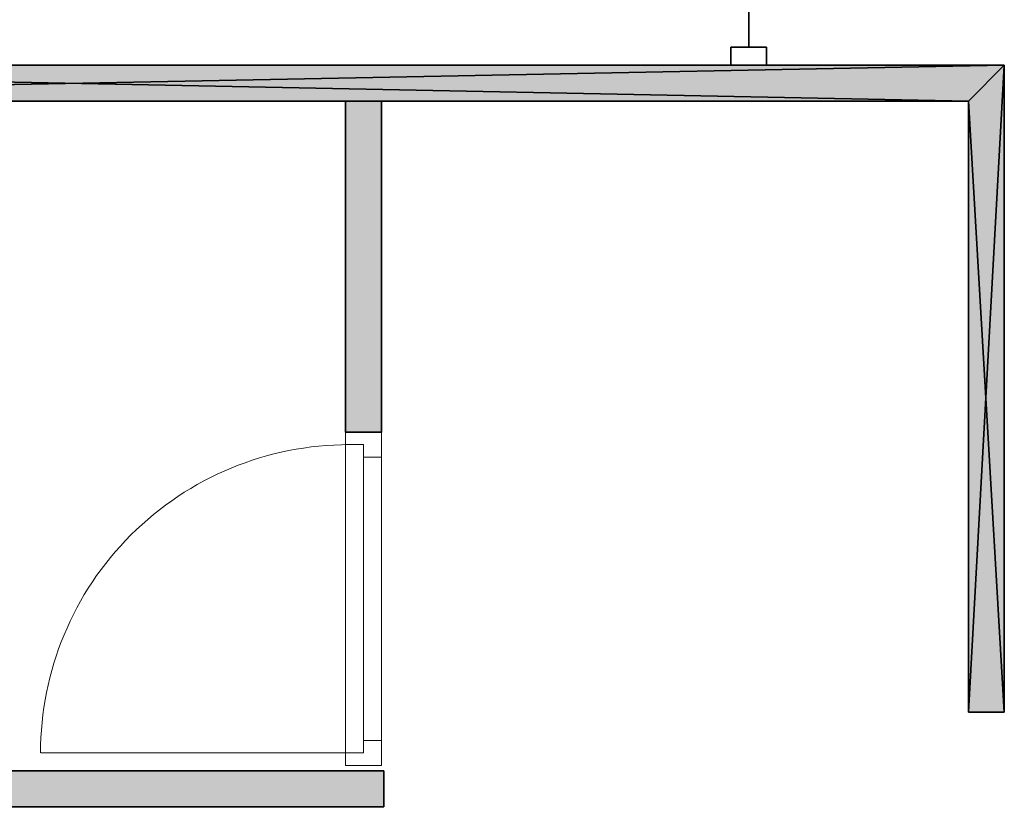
# Model space of a CAD drawing. Header units: inches. Extents: x 15 to 546804, y -66 to 267312.
# Tile 215 of 256: x 403775 to 406517, y 125732 to 127932. Entities that reach past the tile are written whole.
import ezdxf

# ---------------------------------------------------------------- set-up
doc = ezdxf.new("R2010")
doc.units = ezdxf.units.IN
doc.header["$MEASUREMENT"] = 0

msp = doc.modelspace()

# ---------------------------------------------------------------- hatches: boundary and pattern name
at = {"lineweight": 20}
h = msp.add_hatch(color=7, dxfattribs=at)
h.dxf.hatch_style = 1
h.paths.add_polyline_path([(401382.1, 123823.7), (401282.1, 123823.7), (401282.1, 123723.7), (401382.1, 123723.7)])
h.paths.add_polyline_path([(401382.1, 127805.7), (401282.1, 127805.7), (401282.1, 127705.7), (401382.1, 127705.7)])
h.paths.add_polyline_path([(406517.1, 127805.7), (401382.1, 127805.7), (401382.1, 127705.7), (406417.1, 127705.7), (406417.1, 126002.6), (406517.1, 126002.6)])
h = msp.add_hatch(color=7, dxfattribs=at)
h.dxf.hatch_style = 1
h.paths.add_polyline_path([(406517.1, 127805.7), (404682.1, 127805.7), (404682.1, 127705.7), (406417.1, 127705.7), (406417.1, 126002.6), (406517.1, 126002.6)])
h.paths.add_polyline_path([(404782.1, 127705.7), (404682.1, 127705.7), (404682.1, 126783.4), (404782.1, 126783.4)], flags=17)
h.paths.add_polyline_path([(404789.1, 125839.7), (404682.1, 125839.7), (404682.1, 125739.7), (404789.1, 125739.7)])
h = msp.add_hatch(color=7, dxfattribs=at)
h.dxf.hatch_style = 1
h.paths.add_polyline_path([(402682.1, 126847.7), (401382.1, 126847.7), (401382.1, 126747.7), (402682.1, 126747.7)])
h.paths.add_polyline_path([(404789.1, 125839.7), (401382.1, 125839.7), (401382.1, 125739.7), (404789.1, 125739.7)])

# ---------------------------------------------------------------- linework, layer by layer
at = {"color": 7}
for p, q in [((405805.1, 130805.7, 300), (405805.1, 127855.7, 300)), ((405805.1, 127855.7, 3000), (405805.1, 130805.7, 3000)), ((405755.1, 127805.7, 3000), (405755.1, 127855.7, 3000)), ((405755.1, 127855.7, 3000), (405855.1, 127855.7, 3000)), ((405755.1, 127855.7, 300), (405855.1, 127855.7, 300)), ((405755.1, 127855.7, 300), (405755.1, 127855.7, 3000)), ((405755.1, 127805.7, 300), (405755.1, 127855.7, 300)), ((405805.1, 127855.7, 300), (405805.1, 127855.7, 3000)), ((405855.1, 127855.7, 3000), (405855.1, 127805.7, 3000)), ((405855.1, 127855.7, 300), (405855.1, 127805.7, 300)), ((405855.1, 127855.7, 300), (405855.1, 127855.7, 3000)), ((401382.1, 127805.7, 300), (406517.1, 127805.7, 300)), ((401382.1, 127805.7, 3000), (406517.1, 127805.7, 3000)), ((405855.1, 127805.7, 300), (405755.1, 127805.7, 300)), ((405855.1, 127805.7, 3000), (405755.1, 127805.7, 3000)), ((405755.1, 127805.7, 300), (405755.1, 127805.7, 3000)), ((405855.1, 127805.7, 300), (405855.1, 127805.7, 3000)), ((406517.1, 127805.7, 300), (406517.1, 126002.6, 300)), ((406517.1, 127805.7, 300), (406517.1, 127805.7, 3000)), ((406517.1, 127805.7, 3000), (406517.1, 126002.6, 3000)), ((406417.1, 127705.7, 3000), (401382.1, 127705.7, 3000)), ((406417.1, 127705.7, 300), (401382.1, 127705.7, 300)), ((404682.1, 127705.7, 300), (404682.1, 126783.4, 300)), ((404782.1, 127705.7, 300), (404682.1, 127705.7, 300)), ((404682.1, 127705.7, 300), (404682.1, 127705.7, 3000)), ((404682.1, 127705.7, 3000), (404682.1, 126783.4, 3000)), ((404782.1, 127705.7, 3000), (404682.1, 127705.7, 3000)), ((404782.1, 126783.4, 300), (404782.1, 127705.7, 300)), ((404782.1, 127705.7, 300), (404782.1, 127705.7, 3000)), ((404782.1, 126783.4, 3000), (404782.1, 127705.7, 3000)), ((406417.1, 126002.6, 300), (406417.1, 127705.7, 300)), ((406417.1, 126002.6, 3000), (406417.1, 127705.7, 3000)), ((406417.1, 127705.7, 300), (406417.1, 127705.7, 3000)), ((404682.1, 126783.4, 300), (404782.1, 126783.4, 300)), ((404682.1, 126783.4, 300), (404682.1, 126783.4, 3000)), ((404682.1, 126783.4, 3000), (404782.1, 126783.4, 3000)), ((404782.1, 126783.4, 300), (404782.1, 126783.4, 3000)), ((406517.1, 126002.6, 300), (406417.1, 126002.6, 300)), ((406517.1, 126002.6, 3000), (406417.1, 126002.6, 3000)), ((406417.1, 126002.6, 300), (406417.1, 126002.6, 3000)), ((406517.1, 126002.6, 300), (406517.1, 126002.6, 3000)), ((404789.1, 125839.7, 300), (401382.1, 125839.7, 300)), ((404789.1, 125839.7, 3000), (401382.1, 125839.7, 3000)), ((404789.1, 125739.7, 300), (404789.1, 125839.7, 300)), ((404789.1, 125839.7, 300), (404789.1, 125839.7, 3000)), ((404789.1, 125739.7, 3000), (404789.1, 125839.7, 3000)), ((401382.1, 125739.7, 300), (404789.1, 125739.7, 300)), ((401382.1, 125739.7, 3000), (404789.1, 125739.7, 3000)), ((404789.1, 125739.7, 300), (404789.1, 125739.7, 3000))]:
    msp.add_line(p, q, dxfattribs=at)
at = {"color": 7, "lineweight": 20}
for p, q in [((404782.1, 126783.4, 2500), (404682.1, 126783.4, 2500)), ((404682.1, 126783.4, 2500), (404682.1, 126713.4, 2500)), ((404682.1, 126783.4, 3000), (404682.1, 126783.4, 2500)), ((404682.1, 125854.4, 3000), (404682.1, 126783.4, 3000)), ((404782.1, 126783.4, 3000), (404682.1, 126783.4, 3000)), ((404682.1, 126748.4, 300), (404682.1, 126783.4, 300)), ((404682.1, 126783.4, 300), (404682.1, 126783.4, 2500)), ((404682.1, 126783.4, 2500), (404682.1, 125854.4, 2500)), ((404782.1, 126783.4, 300), (404682.1, 126783.4, 300)), ((404782.1, 126783.4, 2500), (404682.1, 126783.4, 2500)), ((404782.1, 126783.4, 2500), (404782.1, 126713.4, 2500)), ((404782.1, 125854.4, 3000), (404782.1, 126783.4, 3000)), ((404782.1, 126783.4, 3000), (404782.1, 126783.4, 2500)), ((404782.1, 126713.4, 300), (404782.1, 126783.4, 300)), ((404782.1, 126783.4, 300), (404782.1, 126783.4, 2500)), ((404782.1, 126783.4, 2500), (404782.1, 125854.4, 2500)), ((404732.1, 126748.4, 300), (404682.1, 126748.4, 300)), ((404682.1, 126748.4, 300), (404682.1, 126748.4, 2465)), ((404682.1, 126748.4, 2465), (404682.1, 125889.4, 2465)), ((404732.1, 126748.4, 2465), (404682.1, 126748.4, 2465)), ((404692.1, 126748.4, 300), (404692.1, 126748.4, 2465)), ((404732.1, 126748.4, 2465), (404692.1, 126748.4, 2465)), ((404732.1, 126748.4, 300), (404692.1, 126748.4, 300)), ((404732.1, 126748.4, 300), (404732.1, 126748.4, 2465)), ((404732.1, 126713.4, 300), (404732.1, 126748.4, 300)), ((404732.1, 126713.4, 2465), (404732.1, 126748.4, 2465)), ((404732.1, 125889.4, 300), (404732.1, 126748.4, 300)), ((404732.1, 126748.4, 300), (404732.1, 126748.4, 2465)), ((404732.1, 126748.4, 2465), (404732.1, 125889.4, 2465)), ((404682.1, 125924.4, 2930), (404682.1, 126713.4, 2930)), ((404682.1, 126713.4, 2930), (404682.1, 126713.4, 2500)), ((404732.1, 126713.4, 2930), (404732.1, 126713.4, 2500)), ((404732.1, 125924.4, 2930), (404732.1, 126713.4, 2930)), ((404732.1, 126713.4, 2500), (404732.1, 125924.4, 2500)), ((404782.1, 126713.4, 2430), (404732.1, 126713.4, 2430)), ((404782.1, 126713.4, 300), (404732.1, 126713.4, 300)), ((404732.1, 126713.4, 300), (404732.1, 126713.4, 2430)), ((404732.1, 126713.4, 2430), (404732.1, 125924.4, 2430)), ((404732.1, 126713.4, 2465), (404732.1, 125924.4, 2465)), ((404732.1, 126713.4, 2430), (404732.1, 126713.4, 2465)), ((404732.1, 126711, 1368.1), (404732.1, 126656.2, 1438.9)), ((404732.1, 126656.2, 1291.1), (404732.1, 126711, 1361.9)), ((404782.1, 126713.4, 2930), (404782.1, 126713.4, 2500)), ((404782.1, 125924.4, 2930), (404782.1, 126713.4, 2930)), ((404782.1, 126713.4, 300), (404782.1, 126713.4, 2430)), ((404782.1, 126713.4, 2430), (404782.1, 125924.4, 2430)), ((404732.1, 126601.5, 1509.7), (404732.1, 126546.7, 1580.5)), ((404732.1, 126546.7, 1149.5), (404732.1, 126601.5, 1220.3)), ((404732.1, 126491.9, 1651.3), (404732.1, 126437.2, 1722.1)), ((404732.1, 126437.2, 1007.9), (404732.1, 126491.9, 1078.7)), ((404732.1, 126382.4, 1792.9), (404732.1, 126327.6, 1863.7)), ((404732.1, 126327.6, 866.3), (404732.1, 126382.4, 937.1)), ((404732.1, 126272.8, 1934.5), (404732.1, 126218.1, 2005.2)), ((404732.1, 126218.1, 724.8), (404732.1, 126272.8, 795.5)), ((404732.1, 126163.3, 2076), (404732.1, 126108.5, 2146.8)), ((404732.1, 126108.5, 583.2), (404732.1, 126163.3, 654)), ((404732.1, 126053.7, 2217.6), (404732.1, 125999, 2288.4)), ((404732.1, 125999, 441.6), (404732.1, 126053.7, 512.4)), ((404732.1, 125889.4, 300), (404732.1, 125944.2, 370.8)), ((404732.1, 125944.2, 2359.2), (404732.1, 125889.4, 2430)), ((404682.1, 125924.4, 2500), (404682.1, 125854.4, 2500)), ((404682.1, 125924.4, 2500), (404682.1, 125924.4, 2930)), ((404732.1, 125924.4, 2500), (404732.1, 125924.4, 2930)), ((404782.1, 125924.4, 300), (404732.1, 125924.4, 300)), ((404782.1, 125924.4, 2430), (404732.1, 125924.4, 2430)), ((404732.1, 125924.4, 2430), (404732.1, 125924.4, 300)), ((404732.1, 125924.4, 300), (404732.1, 125889.4, 300)), ((404732.1, 125924.4, 2465), (404732.1, 125889.4, 2465)), ((404732.1, 125924.4, 2430), (404732.1, 125924.4, 2465)), ((404782.1, 125924.4, 2500), (404782.1, 125924.4, 2930)), ((404782.1, 125924.4, 2500), (404782.1, 125854.4, 2500)), ((404782.1, 125854.4, 300), (404782.1, 125924.4, 300)), ((404782.1, 125924.4, 2430), (404782.1, 125924.4, 300)), ((404692.1, 125889.4, 300), (403833.1, 125889.4, 300)), ((404682.1, 125854.4, 300), (404682.1, 125889.4, 300)), ((404732.1, 125889.4, 300), (404682.1, 125889.4, 300)), ((404682.1, 125889.4, 2465), (404682.1, 125889.4, 300)), ((404732.1, 125889.4, 2465), (404682.1, 125889.4, 2465)), ((404692.1, 125889.4, 2465), (404692.1, 125889.4, 300)), ((404732.1, 125889.4, 2465), (404692.1, 125889.4, 2465)), ((404732.1, 125889.4, 300), (404692.1, 125889.4, 300)), ((404732.1, 125889.4, 2465), (404732.1, 125889.4, 300)), ((404732.1, 125889.4, 2465), (404732.1, 125889.4, 300)), ((404782.1, 125854.4, 2500), (404682.1, 125854.4, 2500)), ((404782.1, 125854.4, 3000), (404682.1, 125854.4, 3000)), ((404682.1, 125854.4, 2500), (404682.1, 125854.4, 3000)), ((404682.1, 125854.4, 2500), (404682.1, 125854.4, 300)), ((404782.1, 125854.4, 300), (404682.1, 125854.4, 300)), ((404782.1, 125854.4, 2500), (404682.1, 125854.4, 2500)), ((404782.1, 125854.4, 2500), (404782.1, 125854.4, 3000)), ((404782.1, 125854.4, 2500), (404782.1, 125854.4, 300))]:
    msp.add_line(p, q, dxfattribs=at)
msp.add_ellipse((404692.1, 125889.4, 300), major_axis=(859.5, 0), ratio=0.999391, start_param=1.570796, end_param=3.141593, dxfattribs=at)
at = {"color": 7, "invisible_edges": 1}
for points in [[(405755.1, 127855.7, 3000), (405755.1, 127805.7, 300), (405755.1, 127805.7, 3000)], [(405755.1, 127805.7, 300), (405755.1, 127855.7, 3000), (405755.1, 127855.7, 300)], [(405855.1, 127855.7, 300), (405755.1, 127805.7, 300), (405755.1, 127855.7, 300)], [(405755.1, 127805.7, 300), (405855.1, 127855.7, 300), (405855.1, 127805.7, 300)], [(405755.1, 127855.7, 3000), (405855.1, 127855.7, 300), (405755.1, 127855.7, 300)], [(405855.1, 127855.7, 300), (405755.1, 127855.7, 3000), (405855.1, 127855.7, 3000)], [(405855.1, 127805.7, 3000), (405755.1, 127855.7, 3000), (405755.1, 127805.7, 3000)], [(405755.1, 127855.7, 3000), (405855.1, 127805.7, 3000), (405855.1, 127855.7, 3000)], [(405855.1, 127855.7, 300), (405855.1, 127805.7, 3000), (405855.1, 127805.7, 300)], [(405855.1, 127805.7, 3000), (405855.1, 127855.7, 300), (405855.1, 127855.7, 3000)], [(405855.1, 127805.7, 3000), (405755.1, 127805.7, 300), (405855.1, 127805.7, 300)], [(405755.1, 127805.7, 300), (405855.1, 127805.7, 3000), (405755.1, 127805.7, 3000)], [(404682.1, 127705.7, 300), (404782.1, 127705.7, 3000), (404782.1, 127705.7, 300)], [(404782.1, 127705.7, 3000), (404682.1, 127705.7, 300), (404682.1, 127705.7, 3000)], [(404782.1, 127705.7, 3000), (404682.1, 126783.4, 3000), (404782.1, 126783.4, 3000)], [(404682.1, 126783.4, 3000), (404782.1, 127705.7, 3000), (404682.1, 127705.7, 3000)], [(404682.1, 126783.4, 3000), (404682.1, 127705.7, 300), (404682.1, 126783.4, 300)], [(404682.1, 127705.7, 300), (404682.1, 126783.4, 3000), (404682.1, 127705.7, 3000)], [(404682.1, 127705.7, 300), (404782.1, 126783.4, 300), (404682.1, 126783.4, 300)], [(404782.1, 126783.4, 300), (404682.1, 127705.7, 300), (404782.1, 127705.7, 300)], [(404782.1, 127705.7, 300), (404782.1, 126783.4, 3000), (404782.1, 126783.4, 300)], [(404782.1, 126783.4, 3000), (404782.1, 127705.7, 300), (404782.1, 127705.7, 3000)], [(404682.1, 126783.4, 3000), (404782.1, 126783.4, 300), (404782.1, 126783.4, 3000)], [(404782.1, 126783.4, 300), (404682.1, 126783.4, 3000), (404682.1, 126783.4, 300)], [(404789.1, 125739.7, 3000), (401382.1, 125839.7, 3000), (401382.1, 125739.7, 3000)], [(401382.1, 125839.7, 3000), (404789.1, 125739.7, 3000), (404789.1, 125839.7, 3000)], [(401382.1, 125839.7, 3000), (404789.1, 125839.7, 300), (401382.1, 125839.7, 300)], [(404789.1, 125839.7, 300), (401382.1, 125839.7, 3000), (404789.1, 125839.7, 3000)], [(404789.1, 125839.7, 300), (401382.1, 125739.7, 300), (401382.1, 125839.7, 300)], [(401382.1, 125739.7, 300), (404789.1, 125839.7, 300), (404789.1, 125739.7, 300)], [(404789.1, 125839.7, 300), (404789.1, 125739.7, 3000), (404789.1, 125739.7, 300)], [(404789.1, 125739.7, 3000), (404789.1, 125839.7, 300), (404789.1, 125839.7, 3000)], [(404789.1, 125739.7, 3000), (401382.1, 125739.7, 300), (404789.1, 125739.7, 300)], [(401382.1, 125739.7, 300), (404789.1, 125739.7, 3000), (401382.1, 125739.7, 3000)]]:
    msp.add_3dface(points, dxfattribs=at)
at = {"color": 7, "lineweight": 20}
for points, invisible_edges in [([(406517.1, 114112.7, 300), (401067.1, 107455.7, 300), (401067.1, 127805.7, 300)], 13), ([(406517.1, 114112.7, 300), (401067.1, 127805.7, 300), (402305.5, 127805.7, 300)], 13), ([(404782.1, 126783.4, 300), (404682.1, 126783.4, 300), (404782.1, 126783.4, 2500)], 2), ([(404682.1, 126783.4, 2500), (404782.1, 126783.4, 2500), (404682.1, 126783.4, 300)], 2), ([(404682.1, 126783.4, 300), (404682.1, 126748.4, 300), (404682.1, 126783.4, 2500)], 2), ([(404682.1, 126748.4, 2465), (404682.1, 126783.4, 2500), (404682.1, 126748.4, 300)], 3), ([(404682.1, 125889.4, 2465), (404682.1, 126783.4, 2500), (404682.1, 126748.4, 2465)], 3), ([(404682.1, 126783.4, 2500), (404682.1, 125889.4, 2465), (404682.1, 125854.4, 2500)], 3), ([(404782.1, 126783.4, 2500), (404682.1, 126783.4, 2500), (404782.1, 125854.4, 2500)], 2), ([(404682.1, 125854.4, 2500), (404782.1, 125854.4, 2500), (404682.1, 126783.4, 2500)], 2), ([(404682.1, 126783.4, 300), (404782.1, 126783.4, 300), (404682.1, 126748.4, 300)], 2), ([(404732.1, 126748.4, 300), (404682.1, 126748.4, 300), (404782.1, 126783.4, 300)], 14), ([(404682.1, 126783.4, 3000), (404682.1, 125854.4, 3000), (404782.1, 126783.4, 3000)], 2), ([(404782.1, 125854.4, 3000), (404782.1, 126783.4, 3000), (404682.1, 125854.4, 3000)], 2), ([(404782.1, 126783.4, 3000), (404782.1, 126783.4, 2500), (404682.1, 126783.4, 3000)], 2), ([(404682.1, 126783.4, 2500), (404682.1, 126783.4, 3000), (404782.1, 126783.4, 2500)], 2), ([(404682.1, 126713.4, 2500), (404682.1, 126713.4, 2930), (404682.1, 126783.4, 2500)], 2), ([(404682.1, 126783.4, 3000), (404682.1, 126783.4, 2500), (404682.1, 126713.4, 2930)], 14), ([(404682.1, 125924.4, 2930), (404682.1, 126783.4, 3000), (404682.1, 126713.4, 2930)], 3), ([(404682.1, 126783.4, 3000), (404682.1, 125924.4, 2930), (404682.1, 125854.4, 3000)], 3), ([(404782.1, 126713.4, 300), (404732.1, 126748.4, 300), (404782.1, 126783.4, 300)], 3), ([(404782.1, 126713.4, 300), (404782.1, 126783.4, 300), (404782.1, 126713.4, 2430)], 2), ([(404782.1, 126783.4, 2500), (404782.1, 126713.4, 2430), (404782.1, 126783.4, 300)], 3), ([(404782.1, 125854.4, 2500), (404782.1, 126713.4, 2430), (404782.1, 126783.4, 2500)], 3), ([(404782.1, 126713.4, 2500), (404782.1, 126783.4, 2500), (404782.1, 126713.4, 2930)], 2), ([(404782.1, 126783.4, 3000), (404782.1, 126713.4, 2930), (404782.1, 126783.4, 2500)], 3), ([(404782.1, 125854.4, 3000), (404782.1, 126713.4, 2930), (404782.1, 126783.4, 3000)], 3), ([(404732.1, 126748.4, 300), (404732.1, 126748.4, 2465), (404682.1, 126748.4, 300)], 2), ([(404682.1, 126748.4, 2465), (404682.1, 126748.4, 300), (404732.1, 126748.4, 2465)], 2), ([(404682.1, 126748.4, 2465), (404732.1, 126748.4, 2465), (404682.1, 125889.4, 2465)], 2), ([(404732.1, 126713.4, 2465), (404682.1, 125889.4, 2465), (404732.1, 126748.4, 2465)], 3), ([(404732.1, 126748.4, 2465), (404732.1, 126748.4, 300), (404692.1, 126748.4, 2465)], 2), ([(404692.1, 126748.4, 300), (404692.1, 126748.4, 2465), (404732.1, 126748.4, 300)], 2), ([(404732.1, 125889.4, 300), (404732.1, 126748.4, 300), (404732.1, 125889.4, 2465)], 2), ([(404732.1, 126748.4, 2465), (404732.1, 125889.4, 2465), (404732.1, 126748.4, 300)], 2), ([(404732.1, 126748.4, 300), (404732.1, 126713.4, 300), (404732.1, 126748.4, 2465)], 2), ([(404732.1, 126713.4, 2430), (404732.1, 126748.4, 2465), (404732.1, 126713.4, 300)], 3), ([(404732.1, 126713.4, 2465), (404732.1, 126748.4, 2465), (404732.1, 126713.4, 2430)], 2), ([(404732.1, 126713.4, 300), (404732.1, 126748.4, 300), (404782.1, 126713.4, 300)], 2), ([(404732.1, 125924.4, 2465), (404682.1, 125889.4, 2465), (404732.1, 126713.4, 2465)], 3), ([(404782.1, 126713.4, 300), (404782.1, 126713.4, 2430), (404732.1, 126713.4, 300)], 2), ([(404732.1, 126713.4, 2430), (404732.1, 126713.4, 300), (404782.1, 126713.4, 2430)], 2), ([(404732.1, 126713.4, 2430), (404732.1, 125924.4, 2430), (404732.1, 126713.4, 2465)], 2), ([(404732.1, 125924.4, 2465), (404732.1, 126713.4, 2465), (404732.1, 125924.4, 2430)], 2), ([(404732.1, 126713.4, 2430), (404782.1, 126713.4, 2430), (404732.1, 125924.4, 2430)], 2), ([(404782.1, 125924.4, 2430), (404732.1, 125924.4, 2430), (404782.1, 126713.4, 2430)], 2), ([(404732.1, 125924.4, 2500), (404732.1, 126713.4, 2500), (404732.1, 125924.4, 2930)], 2), ([(404732.1, 126713.4, 2930), (404732.1, 125924.4, 2930), (404732.1, 126713.4, 2500)], 2), ([(404782.1, 126713.4, 2430), (404782.1, 125854.4, 2500), (404782.1, 125924.4, 2430)], 3), ([(404782.1, 126713.4, 2930), (404782.1, 125854.4, 3000), (404782.1, 125924.4, 2930)], 3), ([(404732.1, 125889.4, 2465), (404682.1, 125889.4, 2465), (404732.1, 125924.4, 2465)], 2), ([(404682.1, 125924.4, 2500), (404682.1, 125854.4, 2500), (404682.1, 125924.4, 2930)], 2), ([(404682.1, 125854.4, 3000), (404682.1, 125924.4, 2930), (404682.1, 125854.4, 2500)], 3), ([(404732.1, 125924.4, 300), (404732.1, 125889.4, 300), (404732.1, 125924.4, 2430)], 2), ([(404732.1, 125889.4, 2465), (404732.1, 125924.4, 2430), (404732.1, 125889.4, 300)], 3), ([(404732.1, 125924.4, 2465), (404732.1, 125924.4, 2430), (404732.1, 125889.4, 2465)], 2), ([(404782.1, 125924.4, 300), (404732.1, 125924.4, 300), (404782.1, 125924.4, 2430)], 2), ([(404732.1, 125924.4, 2430), (404782.1, 125924.4, 2430), (404732.1, 125924.4, 300)], 2), ([(404732.1, 125924.4, 300), (404782.1, 125924.4, 300), (404732.1, 125889.4, 300)], 2), ([(404782.1, 125854.4, 300), (404732.1, 125889.4, 300), (404782.1, 125924.4, 300)], 3), ([(404782.1, 125854.4, 300), (404782.1, 125924.4, 300), (404782.1, 125854.4, 2500)], 2), ([(404782.1, 125924.4, 2430), (404782.1, 125854.4, 2500), (404782.1, 125924.4, 300)], 3), ([(404782.1, 125854.4, 2500), (404782.1, 125924.4, 2500), (404782.1, 125854.4, 3000)], 2), ([(404782.1, 125924.4, 2930), (404782.1, 125854.4, 3000), (404782.1, 125924.4, 2500)], 3), ([(404732.1, 125889.4, 300), (404682.1, 125889.4, 300), (404732.1, 125889.4, 2465)], 2), ([(404682.1, 125889.4, 2465), (404732.1, 125889.4, 2465), (404682.1, 125889.4, 300)], 2), ([(404682.1, 125889.4, 300), (404682.1, 125854.4, 300), (404682.1, 125889.4, 2465)], 2), ([(404682.1, 125854.4, 2500), (404682.1, 125889.4, 2465), (404682.1, 125854.4, 300)], 3), ([(404682.1, 125889.4, 300), (404732.1, 125889.4, 300), (404682.1, 125854.4, 300)], 2), ([(404682.1, 125854.4, 300), (404732.1, 125889.4, 300), (404782.1, 125854.4, 300)], 3), ([(404732.1, 125889.4, 300), (404732.1, 125889.4, 2465), (404692.1, 125889.4, 300)], 2), ([(404692.1, 125889.4, 2465), (404692.1, 125889.4, 300), (404732.1, 125889.4, 2465)], 2), ([(404782.1, 125854.4, 300), (404782.1, 125854.4, 2500), (404682.1, 125854.4, 300)], 2), ([(404682.1, 125854.4, 2500), (404682.1, 125854.4, 300), (404782.1, 125854.4, 2500)], 2), ([(404782.1, 125854.4, 2500), (404782.1, 125854.4, 3000), (404682.1, 125854.4, 2500)], 2), ([(404682.1, 125854.4, 3000), (404682.1, 125854.4, 2500), (404782.1, 125854.4, 3000)], 2)]:
    msp.add_3dface(points, dxfattribs=dict(at, invisible_edges=invisible_edges))

# ---------------------------------------------------------------- meshes
at = {"color": 7}
mesh = msp.add_polyface(dxfattribs=at)
corners = [(405805.1, 130805.7, 3000), (405805.1, 127855.7, 300), (405805.1, 127855.7, 3000), (405805.1, 130805.7, 300)]
mesh.append_faces([[corners[k] for k in face] for face in [(0, 1, 2), (1, 0, 3)]], dxfattribs={"vtx0": -1, "color": 7})
mesh = msp.add_polyface(dxfattribs=at)
corners = [(401382.1, 127805.7, 3000), (406517.1, 127805.7, 300), (401382.1, 127805.7, 300), (406517.1, 127805.7, 3000)]
mesh.append_faces([[corners[k] for k in face] for face in [(0, 1, 2), (1, 0, 3)]], dxfattribs={"vtx0": -1, "color": 7})
mesh = msp.add_polyface(dxfattribs=at)
corners = [(406517.1, 126002.6, 3000), (406417.1, 127705.7, 3000), (406417.1, 126002.6, 3000), (401382.1, 127805.7, 3000), (401382.1, 127705.7, 3000), (406517.1, 127805.7, 3000)]
mesh.append_faces([[corners[k] for k in face] for face in [(0, 1, 2), (1, 3, 4)]], dxfattribs={"vtx0": -1, "color": 7})
mesh.append_faces([[corners[k] for k in face] for face in [(3, 1, 5), (5, 1, 0)]], dxfattribs={"vtx0": -1, "vtx1": -1, "color": 7})
mesh = msp.add_polyface(dxfattribs=at)
corners = [(406517.1, 127805.7, 300), (401382.1, 127705.7, 300), (401382.1, 127805.7, 300), (406417.1, 127705.7, 300), (406417.1, 126002.6, 300), (406517.1, 126002.6, 300)]
mesh.append_faces([[corners[k] for k in face] for face in [(0, 1, 2), (4, 0, 5)]], dxfattribs={"vtx0": -1, "color": 7})
mesh.append_faces([[corners[k] for k in face] for face in [(1, 0, 3), (3, 0, 4)]], dxfattribs={"vtx0": -1, "vtx1": -1, "color": 7})
mesh = msp.add_polyface(dxfattribs=at)
corners = [(406517.1, 127805.7, 300), (406517.1, 126002.6, 3000), (406517.1, 126002.6, 300), (406517.1, 127805.7, 3000)]
mesh.append_faces([[corners[k] for k in face] for face in [(0, 1, 2), (1, 0, 3)]], dxfattribs={"vtx0": -1, "color": 7})
mesh = msp.add_polyface(dxfattribs=at)
corners = [(406417.1, 127705.7, 3000), (401382.1, 127705.7, 300), (406417.1, 127705.7, 300), (401382.1, 127705.7, 3000)]
mesh.append_faces([[corners[k] for k in face] for face in [(0, 1, 2), (1, 0, 3)]], dxfattribs={"vtx0": -1, "color": 7})
mesh = msp.add_polyface(dxfattribs=at)
corners = [(406417.1, 127705.7, 3000), (406417.1, 126002.6, 300), (406417.1, 126002.6, 3000), (406417.1, 127705.7, 300)]
mesh.append_faces([[corners[k] for k in face] for face in [(0, 1, 2), (1, 0, 3)]], dxfattribs={"vtx0": -1, "color": 7})
mesh = msp.add_polyface(dxfattribs=at)
corners = [(406517.1, 126002.6, 3000), (406417.1, 126002.6, 300), (406517.1, 126002.6, 300), (406417.1, 126002.6, 3000)]
mesh.append_faces([[corners[k] for k in face] for face in [(0, 1, 2), (1, 0, 3)]], dxfattribs={"vtx0": -1, "color": 7})

doc.saveas('drawing.dxf')
